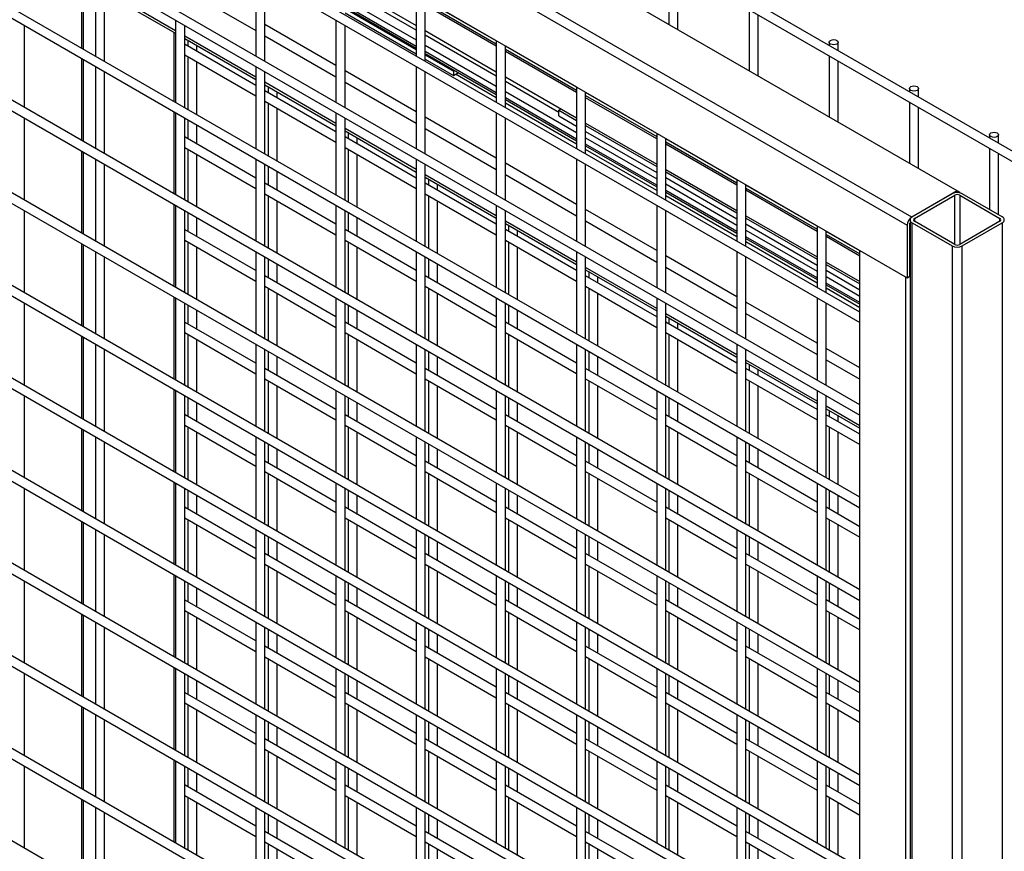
# Model space of a CAD drawing. Header units: inches. Extents: x 0.2 to 10.8, y 0.2 to 8.2.
# Tile 36 of 43: x 8.835 to 9.558, y 6.357 to 6.968. Entities that reach past the tile are written whole.
import ezdxf

# ---------------------------------------------------------------- set-up
doc = ezdxf.new("R2010")
doc.units = ezdxf.units.IN
doc.header["$MEASUREMENT"] = 0

msp = doc.modelspace()

# ---------------------------------------------------------------- linework, layer by layer
for p, q in [((9.52379, 6.8422), (8.14641, 7.63735)), ((9.49036, 6.8229), (8.11297, 7.61804)), ((8.10958, 7.61217), (9.48696, 6.81702)), ((8.10958, 7.57356), (9.48696, 6.77841)), ((9.45226, 6.7531), (8.15065, 7.5045)), ((8.15065, 7.4968), (9.45226, 6.7454)), ((9.45226, 6.68505), (8.15065, 7.43645)), ((8.15065, 7.42875), (9.45226, 6.67735)), ((9.45226, 6.61701), (8.15065, 7.36841)), ((8.15065, 7.36071), (9.45226, 6.60931)), ((9.45226, 6.54896), (8.15065, 7.30036)), ((8.15065, 7.29266), (9.45226, 6.54126)), ((9.45226, 6.48092), (8.15065, 7.23232)), ((8.15065, 7.22462), (9.45226, 6.47322)), ((8.95294, 7.21663), (10.30558, 6.43577)), ((10.30891, 6.44154), (8.95628, 7.2224)), ((9.45226, 6.41287), (8.15065, 7.16427)), ((8.15065, 7.15657), (9.45226, 6.40517)), ((9.45226, 6.34483), (8.15065, 7.09623)), ((8.15065, 7.08853), (9.45226, 6.33713)), ((9.45226, 6.27678), (8.15065, 7.02818)), ((8.15065, 7.02048), (9.45226, 6.26908)), ((9.3119, 7.00941), (9.3119, 6.96452)), ((9.31857, 6.96067), (9.31857, 7.00556)), ((8.88011, 6.99812), (8.88011, 6.9473)), ((8.89044, 7.00168), (8.89044, 6.94133)), ((9.00829, 7.00169), (9.00829, 6.94135)), ((8.88157, 6.94645), (8.88157, 6.99727)), ((8.89711, 6.93749), (8.89711, 6.99783)), ((9.01496, 6.9375), (9.01496, 6.99784)), ((9.07389, 6.99399), (9.12614, 6.96382)), ((8.94937, 6.95986), (8.89711, 6.99003)), ((8.89711, 6.9883), (8.94937, 6.95813)), ((8.95603, 6.9902), (9.00829, 6.96004)), ((9.12614, 6.96042), (9.07389, 6.99059)), ((9.12614, 6.98671), (9.12614, 6.94136)), ((9.07389, 6.98337), (9.12614, 6.95321)), ((9.12614, 6.94838), (9.07389, 6.97854)), ((9.07389, 6.9773), (9.12614, 6.94713)), ((9.13281, 6.93751), (9.13281, 6.98286)), ((9.18507, 6.95239), (9.13281, 6.98255)), ((9.13281, 6.98036), (9.18507, 6.9502)), ((9.18507, 6.94852), (9.13281, 6.97869)), ((9.07389, 6.9763), (9.12614, 6.94613)), ((9.07389, 6.97313), (9.12614, 6.94296)), ((9.37083, 6.97539), (9.37083, 6.9305)), ((9.37749, 6.92665), (9.37749, 6.97154)), ((8.83818, 6.90346), (8.83818, 6.96381)), ((8.94937, 6.96767), (8.94937, 6.90732)), ((8.95603, 6.90347), (8.95603, 6.96382)), ((9.06722, 6.93435), (9.01496, 6.96452)), ((9.06722, 6.96768), (9.06722, 6.90733)), ((9.07389, 6.90348), (9.07389, 6.96383)), ((9.45226, 6.20874), (8.15065, 6.96014)), ((8.94816, 6.95883), (8.94816, 6.90802)), ((9.00829, 6.92584), (8.95603, 6.95601)), ((9.01496, 6.95619), (9.06722, 6.92602)), ((9.13281, 6.95997), (9.18507, 6.9298)), ((9.18507, 6.9264), (9.13281, 6.95657)), ((8.15065, 6.95244), (9.45226, 6.20104)), ((8.95603, 6.95428), (9.00829, 6.92412)), ((8.95628, 6.94973), (8.95603, 6.94984)), ((9.00829, 6.9197), (8.95628, 6.94973)), ((8.95835, 6.95295), (8.95835, 6.94854)), ((8.96502, 6.94469), (8.96502, 6.9491)), ((9.13281, 6.94936), (9.18507, 6.91919)), ((9.18507, 6.95269), (9.18507, 6.90734)), ((9.19174, 6.90349), (9.19174, 6.94884)), ((9.244, 6.91837), (9.19174, 6.94854)), ((9.42975, 6.95146), (9.42975, 6.94907)), ((9.43642, 6.94522), (9.43642, 6.95146)), ((8.95603, 6.94217), (9.00829, 6.91201)), ((8.95835, 6.94084), (8.95835, 6.90213)), ((9.18507, 6.91436), (9.13281, 6.94453)), ((9.13281, 6.94328), (9.18507, 6.91311)), ((9.13281, 6.94228), (9.15357, 6.9303)), ((9.19174, 6.94635), (9.244, 6.91618)), ((9.244, 6.9145), (9.19174, 6.94467)), ((9.42975, 6.94137), (9.42975, 6.89649)), ((8.88011, 6.9396), (8.88011, 6.87926)), ((8.88157, 6.87841), (8.88157, 6.93876)), ((8.89044, 6.93364), (8.89044, 6.87329)), ((8.96502, 6.89828), (8.96502, 6.93699)), ((9.00829, 6.93365), (9.00829, 6.8733)), ((9.12614, 6.93366), (9.12614, 6.87331)), ((9.13281, 6.93912), (9.15357, 6.92713)), ((9.43642, 6.89264), (9.43642, 6.93752)), ((8.89711, 6.86944), (8.89711, 6.92979)), ((9.01496, 6.86945), (9.01496, 6.9298)), ((9.12614, 6.90034), (9.07389, 6.9305)), ((9.13281, 6.86946), (9.13281, 6.92981)), ((9.15357, 6.9303), (9.15443, 6.9308)), ((9.15357, 6.9303), (9.15357, 6.92713)), ((9.15357, 6.92713), (9.15717, 6.92921)), ((9.18507, 6.91055), (9.15496, 6.92794)), ((9.19174, 6.92595), (9.244, 6.89579)), ((9.06722, 6.89183), (9.01496, 6.92199)), ((9.01496, 6.92027), (9.06722, 6.8901)), ((9.01727, 6.91893), (9.01727, 6.91452)), ((9.07389, 6.92217), (9.12614, 6.892)), ((9.23092, 6.89993), (9.19174, 6.92255)), ((9.244, 6.91867), (9.244, 6.87332)), ((9.06722, 6.88569), (9.01496, 6.91585)), ((9.02394, 6.91067), (9.02394, 6.91508)), ((9.19174, 6.91534), (9.244, 6.88517)), ((9.25066, 6.86947), (9.25066, 6.91482)), ((9.30292, 6.88435), (9.25066, 6.91452)), ((9.25066, 6.91233), (9.30292, 6.88216)), ((9.48868, 6.91745), (9.48868, 6.91505)), ((9.49535, 6.91121), (9.49535, 6.91745)), ((9.01496, 6.90816), (9.06722, 6.87799)), ((9.01727, 6.90682), (9.01727, 6.86812)), ((9.244, 6.88034), (9.19174, 6.91051)), ((9.19174, 6.90926), (9.244, 6.87909)), ((9.244, 6.87654), (9.19174, 6.9067)), ((9.30292, 6.88049), (9.25066, 6.91066)), ((9.48868, 6.90736), (9.48868, 6.86247)), ((8.94816, 6.90032), (8.94816, 6.83997)), ((8.94937, 6.89962), (8.94937, 6.83927)), ((9.02394, 6.86427), (9.02394, 6.90297)), ((9.06722, 6.89963), (9.06722, 6.83928)), ((9.18507, 6.89964), (9.18507, 6.83929)), ((9.23092, 6.9016), (9.23242, 6.90247)), ((9.23092, 6.9016), (9.244, 6.89405)), ((9.23092, 6.89734), (9.23092, 6.9016)), ((9.23092, 6.89734), (9.244, 6.88979)), ((9.49535, 6.85862), (9.49535, 6.90351)), ((9.45226, 6.14069), (8.15065, 6.89209)), ((8.83818, 6.83541), (8.83818, 6.89576)), ((8.95603, 6.83542), (8.95603, 6.89577)), ((8.95835, 6.89444), (8.95835, 6.88049)), ((8.96502, 6.87664), (8.96502, 6.89059)), ((9.07389, 6.83544), (9.07389, 6.89578)), ((9.18507, 6.86632), (9.13281, 6.89649)), ((9.19174, 6.83545), (9.19174, 6.89579)), ((9.25066, 6.89194), (9.30292, 6.86177)), ((9.25066, 6.8902), (9.30292, 6.86003)), ((8.15065, 6.88439), (9.45226, 6.13299)), ((9.12614, 6.85781), (9.07389, 6.88798)), ((9.07389, 6.88625), (9.12614, 6.85608)), ((9.0762, 6.88491), (9.0762, 6.8805)), ((9.13281, 6.88815), (9.18507, 6.85798)), ((9.25066, 6.88595), (9.30292, 6.85578)), ((9.30292, 6.88465), (9.30292, 6.83931)), ((9.5476, 6.88343), (9.5476, 6.88104)), ((9.55427, 6.87719), (9.55427, 6.88343)), ((8.95628, 6.88169), (8.95603, 6.88179)), ((9.00829, 6.85166), (8.95628, 6.88169)), ((9.12614, 6.85167), (9.07389, 6.88184)), ((9.08287, 6.87665), (9.08287, 6.88107)), ((9.25066, 6.88132), (9.30292, 6.85116)), ((9.30292, 6.84632), (9.25066, 6.87649)), ((9.25066, 6.87524), (9.30292, 6.84508)), ((9.30959, 6.83546), (9.30959, 6.88081)), ((9.36185, 6.85033), (9.30959, 6.8805)), ((9.30959, 6.87831), (9.36185, 6.84814)), ((9.36185, 6.84647), (9.30959, 6.87664)), ((8.88011, 6.87156), (8.88011, 6.81121)), ((8.88157, 6.81036), (8.88157, 6.87071)), ((8.95603, 6.87413), (9.00829, 6.84396)), ((8.95835, 6.87279), (8.95835, 6.83409)), ((8.96502, 6.83024), (8.96502, 6.86894)), ((9.07389, 6.87414), (9.12614, 6.84397)), ((9.0762, 6.8728), (9.0762, 6.8341)), ((9.08287, 6.83025), (9.08287, 6.86896)), ((9.30292, 6.84252), (9.25066, 6.87269)), ((9.5476, 6.87334), (9.5476, 6.82845)), ((9.55427, 6.8246), (9.55427, 6.86949)), ((8.89044, 6.86559), (8.89044, 6.80524)), ((8.89711, 6.8014), (8.89711, 6.86174)), ((9.00829, 6.8656), (9.00829, 6.80526)), ((9.01496, 6.80141), (9.01496, 6.86175)), ((9.12614, 6.86561), (9.12614, 6.80527)), ((9.13281, 6.80142), (9.13281, 6.86177)), ((9.244, 6.8323), (9.19174, 6.86247)), ((9.244, 6.86563), (9.244, 6.80528)), ((9.25066, 6.80143), (9.25066, 6.86178)), ((9.01727, 6.86042), (9.01727, 6.84647)), ((9.02394, 6.84263), (9.02394, 6.85657)), ((9.18507, 6.82379), (9.13281, 6.85396)), ((9.19174, 6.85414), (9.244, 6.82397)), ((9.30959, 6.85792), (9.36185, 6.82775)), ((9.30959, 6.85618), (9.36185, 6.82601)), ((9.06722, 6.81764), (9.01496, 6.84781)), ((9.13281, 6.85223), (9.18507, 6.82207)), ((9.18507, 6.81765), (9.13281, 6.84782)), ((9.13513, 6.8509), (9.13513, 6.84648)), ((9.14179, 6.84264), (9.14179, 6.84705)), ((9.30959, 6.85193), (9.36185, 6.82176)), ((9.30959, 6.84731), (9.36185, 6.81714)), ((9.36185, 6.85064), (9.36185, 6.80529)), ((9.36851, 6.80144), (9.36851, 6.84679)), ((9.42077, 6.81632), (9.36851, 6.84649)), ((9.01496, 6.84011), (9.06722, 6.80994)), ((9.13281, 6.84012), (9.18507, 6.80995)), ((9.36185, 6.81231), (9.30959, 6.84248)), ((9.30959, 6.84123), (9.36185, 6.81106)), ((9.36851, 6.8443), (9.42077, 6.81413)), ((9.42077, 6.81245), (9.36851, 6.84262)), ((9.52379, 6.8422), (9.49036, 6.8229)), ((9.52011, 6.84007), (9.49065, 6.82306)), ((9.49249, 6.822), (9.52195, 6.83901)), ((9.52195, 6.80287), (9.52195, 6.83901)), ((9.52591, 6.84097), (9.52379, 6.8422)), ((9.52379, 6.84095), (9.52379, 6.8422)), ((9.52557, 6.84077), (9.52591, 6.84097)), ((9.52563, 6.83901), (9.5551, 6.822)), ((9.52563, 6.83901), (9.52563, 6.80287)), ((9.52591, 6.84069), (9.52591, 6.84097)), ((9.55694, 6.82306), (9.52748, 6.84007)), ((8.94816, 6.83227), (8.94816, 6.77193)), ((9.01727, 6.83878), (9.01727, 6.80007)), ((9.02394, 6.79622), (9.02394, 6.83493)), ((9.13513, 6.83879), (9.13513, 6.80008)), ((9.14179, 6.79623), (9.14179, 6.83494)), ((9.36185, 6.8085), (9.30959, 6.83867)), ((8.83818, 6.76737), (8.83818, 6.82772)), ((8.94937, 6.83157), (8.94937, 6.77123)), ((8.95603, 6.76738), (8.95603, 6.82773)), ((8.95835, 6.82639), (8.95835, 6.81245)), ((9.06722, 6.83159), (9.06722, 6.77124)), ((9.07389, 6.76739), (9.07389, 6.82774)), ((9.0762, 6.8264), (9.0762, 6.81246)), ((9.18507, 6.8316), (9.18507, 6.77125)), ((9.19174, 6.7674), (9.19174, 6.82775)), ((9.30292, 6.79829), (9.25066, 6.82845)), ((9.30292, 6.83161), (9.30292, 6.77126)), ((9.30959, 6.76741), (9.30959, 6.82776)), ((9.45226, 6.07265), (8.15065, 6.82405)), ((8.96502, 6.8086), (8.96502, 6.82254)), ((9.08287, 6.80861), (9.08287, 6.82255)), ((9.244, 6.78977), (9.19174, 6.81994)), ((9.19174, 6.81822), (9.244, 6.78805)), ((9.25066, 6.82012), (9.30292, 6.78995)), ((9.36851, 6.8239), (9.42077, 6.79374)), ((9.36851, 6.82217), (9.42077, 6.792)), ((9.36851, 6.81791), (9.42077, 6.78774)), ((9.48909, 6.77963), (9.48909, 6.81824)), ((9.48912, 6.82094), (9.48912, 4.57545)), ((9.49065, 6.81881), (9.52011, 6.8018)), ((9.49065, 4.57332), (9.49065, 6.81881)), ((9.49249, 6.822), (9.49249, 6.81987)), ((9.52195, 6.80287), (9.49249, 6.81987)), ((9.5551, 6.81987), (9.52563, 6.80287)), ((9.52748, 6.8018), (9.55694, 6.81881)), ((9.5551, 6.81987), (9.5551, 6.822)), ((9.55694, 6.81881), (9.55694, 4.57332)), ((8.15065, 6.81635), (9.45226, 6.06495)), ((8.95628, 6.81364), (8.95603, 6.81375)), ((9.00829, 6.78361), (8.95628, 6.81364)), ((9.12614, 6.78362), (9.07389, 6.81379)), ((9.244, 6.78364), (9.19174, 6.8138)), ((9.19405, 6.81688), (9.19405, 6.81247)), ((9.20072, 6.80862), (9.20072, 6.81303)), ((9.36851, 6.81329), (9.42077, 6.78312)), ((9.42077, 6.81662), (9.42077, 6.77127)), ((9.42744, 6.76742), (9.42744, 6.81277)), ((9.45226, 6.79814), (9.42744, 6.81247)), ((9.42744, 6.81028), (9.45226, 6.79595)), ((9.48696, 6.81702), (9.48696, 6.77841)), ((8.88011, 6.80351), (8.88011, 6.74317)), ((8.95603, 6.80608), (9.00829, 6.77592)), ((8.95835, 6.80475), (8.95835, 6.76604)), ((9.07389, 6.8061), (9.12614, 6.77593)), ((9.0762, 6.80476), (9.0762, 6.76605)), ((9.19174, 6.80611), (9.244, 6.77594)), ((9.19405, 6.80477), (9.19405, 6.76607)), ((9.42077, 6.77829), (9.36851, 6.80846)), ((9.36851, 6.80721), (9.42077, 6.77704)), ((9.42077, 6.77448), (9.36851, 6.80465)), ((9.45226, 6.79428), (9.42744, 6.8086)), ((8.88157, 6.74232), (8.88157, 6.80267)), ((8.89044, 6.79755), (8.89044, 6.7372)), ((8.96502, 6.76219), (8.96502, 6.8009)), ((9.00829, 6.79756), (9.00829, 6.73721)), ((9.08287, 6.76221), (9.08287, 6.80091)), ((9.12614, 6.79757), (9.12614, 6.73722)), ((9.20072, 6.76222), (9.20072, 6.80092)), ((9.244, 6.79758), (9.244, 6.73723)), ((9.36185, 6.79759), (9.36185, 6.73724)), ((9.45226, 4.64046), (9.45226, 6.79844)), ((9.52011, 6.8018), (9.52011, 4.55632)), ((9.52748, 4.55632), (9.52748, 6.8018)), ((8.89711, 6.73335), (8.89711, 6.7937)), ((9.01496, 6.73336), (9.01496, 6.79371)), ((9.01727, 6.79237), (9.01727, 6.77843)), ((9.02394, 6.77458), (9.02394, 6.78852)), ((9.13281, 6.73337), (9.13281, 6.79372)), ((9.13513, 6.79238), (9.13513, 6.77844)), ((9.14179, 6.77459), (9.14179, 6.78854)), ((9.25066, 6.73338), (9.25066, 6.79373)), ((9.36185, 6.76427), (9.30959, 6.79444)), ((9.36851, 6.7334), (9.36851, 6.79374)), ((9.42744, 6.78989), (9.45226, 6.77556)), ((9.30292, 6.75576), (9.25066, 6.78593)), ((9.25066, 6.7842), (9.30292, 6.75403)), ((9.25298, 6.78286), (9.25298, 6.77845)), ((9.30959, 6.7861), (9.36185, 6.75593)), ((9.42744, 6.78815), (9.45226, 6.77382)), ((9.42744, 6.7839), (9.45226, 6.76957)), ((9.06722, 6.7496), (9.01496, 6.77976)), ((9.18507, 6.74961), (9.13281, 6.77978)), ((9.30292, 6.74962), (9.25066, 6.77979)), ((9.25964, 6.7746), (9.25964, 6.77902)), ((9.42744, 6.77927), (9.45226, 6.76495)), ((9.45226, 6.76011), (9.42744, 6.77444)), ((9.48569, 6.77914), (9.48569, 4.62116)), ((9.48696, 6.77841), (9.48909, 6.77963)), ((9.01496, 6.77207), (9.06722, 6.7419)), ((9.01727, 6.77073), (9.01727, 6.73203)), ((9.02394, 6.72818), (9.02394, 6.76688)), ((9.13281, 6.77208), (9.18507, 6.74191)), ((9.13513, 6.77074), (9.13513, 6.73204)), ((9.14179, 6.72819), (9.14179, 6.76689)), ((9.25066, 6.77209), (9.30292, 6.74192)), ((9.25298, 6.77075), (9.25298, 6.73205)), ((9.25964, 6.7282), (9.25964, 6.7669)), ((9.42744, 6.77319), (9.45226, 6.75887)), ((9.45226, 6.75631), (9.42744, 6.77064)), ((8.83818, 6.69932), (8.83818, 6.75967)), ((8.94816, 6.76423), (8.94816, 6.70388)), ((8.94937, 6.76353), (8.94937, 6.70318)), ((8.95603, 6.69933), (8.95603, 6.75968)), ((9.06722, 6.76354), (9.06722, 6.70319)), ((9.07389, 6.69935), (9.07389, 6.75969)), ((9.18507, 6.76355), (9.18507, 6.7032)), ((9.19174, 6.69936), (9.19174, 6.7597)), ((9.30292, 6.76356), (9.30292, 6.70322)), ((9.30959, 6.69937), (9.30959, 6.75971)), ((9.42077, 6.73025), (9.36851, 6.76042)), ((9.42077, 6.76357), (9.42077, 6.70323)), ((9.42744, 6.69938), (9.42744, 6.75973)), ((9.45226, 6.0046), (8.15065, 6.756)), ((8.95835, 6.75835), (8.95835, 6.7444)), ((8.96502, 6.74055), (8.96502, 6.7545)), ((9.0762, 6.75836), (9.0762, 6.74441)), ((9.08287, 6.74056), (9.08287, 6.75451)), ((9.19405, 6.75837), (9.19405, 6.74442)), ((9.20072, 6.74057), (9.20072, 6.75452)), ((9.36851, 6.75208), (9.42077, 6.72192)), ((8.95628, 6.7456), (8.95603, 6.7457)), ((9.00829, 6.71557), (8.95628, 6.7456)), ((9.12614, 6.71558), (9.07389, 6.74575)), ((9.244, 6.71559), (9.19174, 6.74576)), ((9.36185, 6.72174), (9.30959, 6.75191)), ((9.30959, 6.75018), (9.36185, 6.72001)), ((9.36185, 6.7156), (9.30959, 6.74577)), ((9.3119, 6.74885), (9.3119, 6.74443)), ((9.31857, 6.74059), (9.31857, 6.745)), ((8.95603, 6.73804), (9.00829, 6.70787)), ((9.07389, 6.73805), (9.12614, 6.70788)), ((9.19174, 6.73806), (9.244, 6.70789)), ((9.30959, 6.73807), (9.36185, 6.7079)), ((8.88011, 6.73547), (8.88011, 6.67512)), ((8.88157, 6.67427), (8.88157, 6.73462)), ((8.95835, 6.7367), (8.95835, 6.698)), ((8.96502, 6.69415), (8.96502, 6.73285)), ((9.0762, 6.73671), (9.0762, 6.69801)), ((9.08287, 6.69416), (9.08287, 6.73287)), ((9.19405, 6.73673), (9.19405, 6.69802)), ((9.20072, 6.69417), (9.20072, 6.73288)), ((9.3119, 6.73674), (9.3119, 6.69803)), ((9.31857, 6.69418), (9.31857, 6.73289)), ((8.89044, 6.7295), (8.89044, 6.66915)), ((8.89711, 6.66531), (8.89711, 6.72565)), ((9.00829, 6.72951), (9.00829, 6.66917)), ((9.01496, 6.66532), (9.01496, 6.72566)), ((9.01727, 6.72433), (9.01727, 6.71038)), ((9.12614, 6.72952), (9.12614, 6.66918)), ((9.13281, 6.66533), (9.13281, 6.72568)), ((9.13513, 6.72434), (9.13513, 6.71039)), ((9.244, 6.72954), (9.244, 6.66919)), ((9.25066, 6.66534), (9.25066, 6.72569)), ((9.25298, 6.72435), (9.25298, 6.71041)), ((9.36185, 6.72955), (9.36185, 6.6692)), ((9.36851, 6.66535), (9.36851, 6.7257)), ((9.45226, 6.71208), (9.42744, 6.7264)), ((9.02394, 6.70654), (9.02394, 6.72048)), ((9.14179, 6.70655), (9.14179, 6.72049)), ((9.25964, 6.70656), (9.25964, 6.7205)), ((9.42077, 6.68772), (9.36851, 6.71789)), ((9.36851, 6.71617), (9.42077, 6.686)), ((9.42744, 6.71807), (9.45226, 6.70374)), ((9.06722, 6.68155), (9.01496, 6.71172)), ((9.18507, 6.68156), (9.13281, 6.71173)), ((9.30292, 6.68157), (9.25066, 6.71174)), ((9.42077, 6.68158), (9.36851, 6.71175)), ((9.37083, 6.71483), (9.37083, 6.71042)), ((9.37749, 6.70657), (9.37749, 6.71098)), ((9.01496, 6.70402), (9.06722, 6.67385)), ((9.01727, 6.70269), (9.01727, 6.66398)), ((9.13281, 6.70403), (9.18507, 6.67386)), ((9.13513, 6.7027), (9.13513, 6.66399)), ((9.25066, 6.70404), (9.30292, 6.67388)), ((9.25298, 6.70271), (9.25298, 6.664)), ((9.36851, 6.70406), (9.42077, 6.67389)), ((9.37083, 6.70272), (9.37083, 6.66401)), ((8.94816, 6.69618), (8.94816, 6.63584)), ((8.94937, 6.69548), (8.94937, 6.63514)), ((9.02394, 6.66013), (9.02394, 6.69884)), ((9.06722, 6.6955), (9.06722, 6.63515)), ((9.14179, 6.66014), (9.14179, 6.69885)), ((9.18507, 6.69551), (9.18507, 6.63516)), ((9.25964, 6.66015), (9.25964, 6.69886)), ((9.30292, 6.69552), (9.30292, 6.63517)), ((9.37749, 6.66017), (9.37749, 6.69887)), ((9.42077, 6.69553), (9.42077, 6.63518)), ((8.83818, 6.63128), (8.83818, 6.69163)), ((8.95603, 6.63129), (8.95603, 6.69164)), ((8.95835, 6.6903), (8.95835, 6.67636)), ((9.07389, 6.6313), (9.07389, 6.69165)), ((9.0762, 6.69031), (9.0762, 6.67637)), ((9.19174, 6.63131), (9.19174, 6.69166)), ((9.19405, 6.69032), (9.19405, 6.67638)), ((9.30959, 6.63132), (9.30959, 6.69167)), ((9.3119, 6.69033), (9.3119, 6.67639)), ((9.42744, 6.63133), (9.42744, 6.69168)), ((8.96502, 6.67251), (8.96502, 6.68645)), ((9.08287, 6.67252), (9.08287, 6.68646)), ((9.20072, 6.67253), (9.20072, 6.68647)), ((9.31857, 6.67254), (9.31857, 6.68648)), ((9.45226, 6.66955), (9.42744, 6.68388)), ((9.42744, 6.68215), (9.45226, 6.66782)), ((9.42975, 6.68081), (9.42975, 6.6764)), ((8.95628, 6.67755), (8.95603, 6.67766)), ((9.00829, 6.64752), (8.95628, 6.67755)), ((9.12614, 6.64753), (9.07389, 6.6777)), ((9.244, 6.64755), (9.19174, 6.67771)), ((9.36185, 6.64756), (9.30959, 6.67772)), ((9.45226, 6.66341), (9.42744, 6.67774)), ((9.43642, 6.67255), (9.43642, 6.67696)), ((8.88011, 6.66742), (8.88011, 6.60708)), ((8.88157, 6.60623), (8.88157, 6.66658)), ((8.95603, 6.66999), (9.00829, 6.63983)), ((8.95835, 6.66866), (8.95835, 6.62995)), ((9.07389, 6.67), (9.12614, 6.63984)), ((9.0762, 6.66867), (9.0762, 6.62996)), ((9.19174, 6.67002), (9.244, 6.63985)), ((9.19405, 6.66868), (9.19405, 6.62997)), ((9.30959, 6.67003), (9.36185, 6.63986)), ((9.3119, 6.66869), (9.3119, 6.62999)), ((9.42744, 6.67004), (9.45226, 6.65571)), ((9.42975, 6.6687), (9.42975, 6.63)), ((8.89044, 6.66146), (8.89044, 6.60111)), ((8.96502, 6.6261), (8.96502, 6.66481)), ((9.00829, 6.66147), (9.00829, 6.60112)), ((9.08287, 6.62612), (9.08287, 6.66482)), ((9.12614, 6.66148), (9.12614, 6.60113)), ((9.20072, 6.62613), (9.20072, 6.66483)), ((9.244, 6.66149), (9.244, 6.60114)), ((9.31857, 6.62614), (9.31857, 6.66484)), ((9.36185, 6.6615), (9.36185, 6.60115)), ((9.43642, 6.62615), (9.43642, 6.66485)), ((8.89711, 6.59726), (8.89711, 6.65761)), ((9.01496, 6.59727), (9.01496, 6.65762)), ((9.01727, 6.65628), (9.01727, 6.64234)), ((9.02394, 6.63849), (9.02394, 6.65243)), ((9.13281, 6.59728), (9.13281, 6.65763)), ((9.13513, 6.65629), (9.13513, 6.64235)), ((9.14179, 6.6385), (9.14179, 6.65245)), ((9.25066, 6.59729), (9.25066, 6.65764)), ((9.25298, 6.65631), (9.25298, 6.64236)), ((9.25964, 6.63851), (9.25964, 6.65246)), ((9.36851, 6.59731), (9.36851, 6.65765)), ((9.37083, 6.65632), (9.37083, 6.64237)), ((9.37749, 6.63852), (9.37749, 6.65247)), ((9.06722, 6.61351), (9.01496, 6.64367)), ((9.18507, 6.61352), (9.13281, 6.64369)), ((9.30292, 6.61353), (9.25066, 6.6437)), ((9.42077, 6.61354), (9.36851, 6.64371)), ((9.01496, 6.63598), (9.06722, 6.60581)), ((9.01727, 6.63464), (9.01727, 6.59594)), ((9.02394, 6.59209), (9.02394, 6.63079)), ((9.13281, 6.63599), (9.18507, 6.60582)), ((9.13513, 6.63465), (9.13513, 6.59595)), ((9.14179, 6.5921), (9.14179, 6.6308)), ((9.25066, 6.636), (9.30292, 6.60583)), ((9.25298, 6.63466), (9.25298, 6.59596)), ((9.25964, 6.59211), (9.25964, 6.63081)), ((9.36851, 6.63601), (9.42077, 6.60584)), ((9.37083, 6.63467), (9.37083, 6.59597)), ((9.37749, 6.59212), (9.37749, 6.63083)), ((8.83818, 6.56323), (8.83818, 6.62358)), ((8.94816, 6.62814), (8.94816, 6.56779)), ((8.94937, 6.62744), (8.94937, 6.56709)), ((8.95603, 6.56324), (8.95603, 6.62359)), ((8.95835, 6.62226), (8.95835, 6.60831)), ((9.06722, 6.62745), (9.06722, 6.5671)), ((9.07389, 6.56325), (9.07389, 6.6236)), ((9.0762, 6.62227), (9.0762, 6.60832)), ((9.18507, 6.62746), (9.18507, 6.56711)), ((9.19174, 6.56327), (9.19174, 6.62361)), ((9.19405, 6.62228), (9.19405, 6.60833)), ((9.30292, 6.62747), (9.30292, 6.56713)), ((9.30959, 6.56328), (9.30959, 6.62362)), ((9.3119, 6.62229), (9.3119, 6.60834)), ((9.42077, 6.62748), (9.42077, 6.56714)), ((9.42744, 6.56329), (9.42744, 6.62364)), ((9.42975, 6.6223), (9.42975, 6.60835)), ((8.96502, 6.60446), (8.96502, 6.61841)), ((9.08287, 6.60447), (9.08287, 6.61842)), ((9.20072, 6.60448), (9.20072, 6.61843)), ((9.31857, 6.6045), (9.31857, 6.61844)), ((9.43642, 6.60451), (9.43642, 6.61845)), ((8.95628, 6.60951), (8.95603, 6.60961)), ((9.00829, 6.57948), (8.95628, 6.60951)), ((9.12614, 6.57949), (9.07389, 6.60966)), ((9.244, 6.5795), (9.19174, 6.60967)), ((9.36185, 6.57951), (9.30959, 6.60968)), ((9.45226, 6.59536), (9.42744, 6.60969)), ((8.95603, 6.60195), (9.00829, 6.57178)), ((8.95835, 6.60061), (8.95835, 6.56191)), ((9.07389, 6.60196), (9.12614, 6.57179)), ((9.0762, 6.60062), (9.0762, 6.56192)), ((9.19174, 6.60197), (9.244, 6.5718)), ((9.19405, 6.60063), (9.19405, 6.56193)), ((9.30959, 6.60198), (9.36185, 6.57181)), ((9.3119, 6.60065), (9.3119, 6.56194)), ((9.42744, 6.60199), (9.45226, 6.58767)), ((9.42975, 6.60066), (9.42975, 6.56195)), ((8.88011, 6.59938), (8.88011, 6.53903)), ((8.88157, 6.53818), (8.88157, 6.59853)), ((8.89044, 6.59341), (8.89044, 6.53306)), ((8.96502, 6.55806), (8.96502, 6.59676)), ((9.00829, 6.59342), (9.00829, 6.53308)), ((9.08287, 6.55807), (9.08287, 6.59678)), ((9.12614, 6.59343), (9.12614, 6.53309)), ((9.20072, 6.55808), (9.20072, 6.59679)), ((9.244, 6.59344), (9.244, 6.5331)), ((9.31857, 6.55809), (9.31857, 6.5968)), ((9.36185, 6.59346), (9.36185, 6.53311)), ((9.43642, 6.5581), (9.43642, 6.59681)), ((8.89711, 6.52922), (8.89711, 6.58956)), ((9.01496, 6.52923), (9.01496, 6.58957)), ((9.01727, 6.58824), (9.01727, 6.57429)), ((9.13281, 6.52924), (9.13281, 6.58959)), ((9.13513, 6.58825), (9.13513, 6.5743)), ((9.25066, 6.52925), (9.25066, 6.5896)), ((9.25298, 6.58826), (9.25298, 6.57432)), ((9.36851, 6.52926), (9.36851, 6.58961)), ((9.37083, 6.58827), (9.37083, 6.57433)), ((9.02394, 6.57044), (9.02394, 6.58439)), ((9.14179, 6.57046), (9.14179, 6.5844)), ((9.25964, 6.57047), (9.25964, 6.58441)), ((9.37749, 6.57048), (9.37749, 6.58442)), ((9.06722, 6.54546), (9.01496, 6.57563)), ((9.18507, 6.54547), (9.13281, 6.57564)), ((9.30292, 6.54548), (9.25066, 6.57565)), ((9.42077, 6.54549), (9.36851, 6.57566)), ((9.01496, 6.56793), (9.06722, 6.53776)), ((9.01727, 6.5666), (9.01727, 6.52789)), ((9.13281, 6.56794), (9.18507, 6.53777)), ((9.13513, 6.56661), (9.13513, 6.5279)), ((9.25066, 6.56795), (9.30292, 6.53779)), ((9.25298, 6.56662), (9.25298, 6.52791)), ((9.36851, 6.56797), (9.42077, 6.5378)), ((9.37083, 6.56663), (9.37083, 6.52792)), ((8.94816, 6.56009), (8.94816, 6.49975)), ((8.94937, 6.55939), (8.94937, 6.49905)), ((9.02394, 6.52404), (9.02394, 6.56275)), ((9.06722, 6.55941), (9.06722, 6.49906)), ((9.14179, 6.52405), (9.14179, 6.56276)), ((9.18507, 6.55942), (9.18507, 6.49907)), ((9.25964, 6.52406), (9.25964, 6.56277)), ((9.30292, 6.55943), (9.30292, 6.49908)), ((9.37749, 6.52408), (9.37749, 6.56278)), ((9.42077, 6.55944), (9.42077, 6.49909)), ((8.83818, 6.49519), (8.83818, 6.55554)), ((8.95603, 6.4952), (8.95603, 6.55555)), ((8.95835, 6.55421), (8.95835, 6.54027)), ((8.96502, 6.53642), (8.96502, 6.55036)), ((9.07389, 6.49521), (9.07389, 6.55556)), ((9.0762, 6.55422), (9.0762, 6.54028)), ((9.08287, 6.53643), (9.08287, 6.55037)), ((9.19174, 6.49522), (9.19174, 6.55557)), ((9.19405, 6.55423), (9.19405, 6.54029)), ((9.20072, 6.53644), (9.20072, 6.55038)), ((9.30959, 6.49523), (9.30959, 6.55558)), ((9.3119, 6.55424), (9.3119, 6.5403)), ((9.31857, 6.53645), (9.31857, 6.55039)), ((9.42744, 6.49524), (9.42744, 6.55559)), ((9.42975, 6.55425), (9.42975, 6.54031)), ((9.43642, 6.53646), (9.43642, 6.55041)), ((8.95628, 6.54146), (8.95603, 6.54157)), ((9.00829, 6.51143), (8.95628, 6.54146)), ((9.12614, 6.51144), (9.07389, 6.54161)), ((9.244, 6.51146), (9.19174, 6.54162)), ((9.36185, 6.51147), (9.30959, 6.54163)), ((9.45226, 6.52732), (9.42744, 6.54165)), ((8.88011, 6.53133), (8.88011, 6.47098)), ((8.88157, 6.47014), (8.88157, 6.53049)), ((8.95603, 6.5339), (9.00829, 6.50374)), ((8.95835, 6.53257), (8.95835, 6.49386)), ((8.96502, 6.49001), (8.96502, 6.52872)), ((9.07389, 6.53391), (9.12614, 6.50375)), ((9.0762, 6.53258), (9.0762, 6.49387)), ((9.08287, 6.49003), (9.08287, 6.52873)), ((9.19174, 6.53393), (9.244, 6.50376)), ((9.19405, 6.53259), (9.19405, 6.49388)), ((9.20072, 6.49004), (9.20072, 6.52874)), ((9.30959, 6.53394), (9.36185, 6.50377)), ((9.3119, 6.5326), (9.3119, 6.4939)), ((9.31857, 6.49005), (9.31857, 6.52875)), ((9.42744, 6.53395), (9.45226, 6.51962)), ((9.42975, 6.53261), (9.42975, 6.49391)), ((9.43642, 6.49006), (9.43642, 6.52876)), ((8.89044, 6.52537), (8.89044, 6.46502)), ((8.89711, 6.46117), (8.89711, 6.52152)), ((9.00829, 6.52538), (9.00829, 6.46503)), ((9.01496, 6.46118), (9.01496, 6.52153)), ((9.12614, 6.52539), (9.12614, 6.46504)), ((9.13281, 6.46119), (9.13281, 6.52154)), ((9.244, 6.5254), (9.244, 6.46505)), ((9.25066, 6.4612), (9.25066, 6.52155)), ((9.36185, 6.52541), (9.36185, 6.46506)), ((9.36851, 6.46122), (9.36851, 6.52156)), ((9.01727, 6.52019), (9.01727, 6.50625)), ((9.02394, 6.5024), (9.02394, 6.51634)), ((9.13513, 6.5202), (9.13513, 6.50626)), ((9.14179, 6.50241), (9.14179, 6.51636)), ((9.25298, 6.52022), (9.25298, 6.50627)), ((9.25964, 6.50242), (9.25964, 6.51637)), ((9.37083, 6.52023), (9.37083, 6.50628)), ((9.37749, 6.50243), (9.37749, 6.51638)), ((9.06722, 6.47742), (9.01496, 6.50758)), ((9.18507, 6.47743), (9.13281, 6.5076)), ((9.30292, 6.47744), (9.25066, 6.50761)), ((9.42077, 6.47745), (9.36851, 6.50762)), ((9.01496, 6.49989), (9.06722, 6.46972)), ((9.13281, 6.4999), (9.18507, 6.46973)), ((9.25066, 6.49991), (9.30292, 6.46974)), ((9.36851, 6.49992), (9.42077, 6.46975)), ((8.94816, 6.49205), (8.94816, 6.4317)), ((9.01727, 6.49855), (9.01727, 6.45985)), ((9.02394, 6.456), (9.02394, 6.4947)), ((9.13513, 6.49856), (9.13513, 6.45986)), ((9.14179, 6.45601), (9.14179, 6.49471)), ((9.25298, 6.49857), (9.25298, 6.45987)), ((9.25964, 6.45602), (9.25964, 6.49472)), ((9.37083, 6.49858), (9.37083, 6.45988)), ((9.37749, 6.45603), (9.37749, 6.49474)), ((8.83818, 6.42714), (8.83818, 6.48749)), ((8.94937, 6.49135), (8.94937, 6.431)), ((8.95603, 6.42715), (8.95603, 6.4875)), ((8.95835, 6.48616), (8.95835, 6.47222)), ((9.06722, 6.49136), (9.06722, 6.43101)), ((9.07389, 6.42716), (9.07389, 6.48751)), ((9.0762, 6.48618), (9.0762, 6.47223)), ((9.18507, 6.49137), (9.18507, 6.43102)), ((9.19174, 6.42718), (9.19174, 6.48752)), ((9.19405, 6.48619), (9.19405, 6.47224)), ((9.30292, 6.49138), (9.30292, 6.43104)), ((9.30959, 6.42719), (9.30959, 6.48753)), ((9.3119, 6.4862), (9.3119, 6.47225)), ((9.42077, 6.49139), (9.42077, 6.43105)), ((9.42744, 6.4272), (9.42744, 6.48755)), ((9.42975, 6.48621), (9.42975, 6.47226)), ((8.96502, 6.46837), (8.96502, 6.48232)), ((9.08287, 6.46838), (9.08287, 6.48233)), ((9.20072, 6.46839), (9.20072, 6.48234)), ((9.31857, 6.4684), (9.31857, 6.48235)), ((9.43642, 6.46842), (9.43642, 6.48236)), ((8.95628, 6.47342), (8.95603, 6.47352)), ((9.00829, 6.44339), (8.95628, 6.47342)), ((9.12614, 6.4434), (9.07389, 6.47357)), ((9.244, 6.44341), (9.19174, 6.47358)), ((9.36185, 6.44342), (9.30959, 6.47359)), ((9.45226, 6.45927), (9.42744, 6.4736)), ((8.88011, 6.46329), (8.88011, 6.40294)), ((8.95603, 6.46586), (9.00829, 6.43569)), ((8.95835, 6.46452), (8.95835, 6.42582)), ((9.07389, 6.46587), (9.12614, 6.4357)), ((9.0762, 6.46453), (9.0762, 6.42583)), ((9.19174, 6.46588), (9.244, 6.43571)), ((9.19405, 6.46454), (9.19405, 6.42584)), ((9.30959, 6.46589), (9.36185, 6.43572)), ((9.3119, 6.46456), (9.3119, 6.42585)), ((9.42744, 6.4659), (9.45226, 6.45158)), ((9.42975, 6.46457), (9.42975, 6.42586)), ((8.88157, 6.40209), (8.88157, 6.46244)), ((8.89044, 6.45732), (8.89044, 6.39697)), ((8.96502, 6.42197), (8.96502, 6.46067)), ((9.00829, 6.45733), (9.00829, 6.39699)), ((9.08287, 6.42198), (9.08287, 6.46069)), ((9.12614, 6.45734), (9.12614, 6.397)), ((9.20072, 6.42199), (9.20072, 6.4607)), ((9.244, 6.45735), (9.244, 6.39701)), ((9.31857, 6.422), (9.31857, 6.46071)), ((9.36185, 6.45737), (9.36185, 6.39702)), ((9.43642, 6.42201), (9.43642, 6.46072)), ((8.89711, 6.39313), (8.89711, 6.45347)), ((9.01496, 6.39314), (9.01496, 6.45348)), ((9.01727, 6.45215), (9.01727, 6.4382)), ((9.02394, 6.43435), (9.02394, 6.4483)), ((9.13281, 6.39315), (9.13281, 6.4535)), ((9.13513, 6.45216), (9.13513, 6.43821)), ((9.14179, 6.43437), (9.14179, 6.44831)), ((9.25066, 6.39316), (9.25066, 6.45351)), ((9.25298, 6.45217), (9.25298, 6.43823)), ((9.25964, 6.43438), (9.25964, 6.44832)), ((9.36851, 6.39317), (9.36851, 6.45352)), ((9.37083, 6.45218), (9.37083, 6.43824)), ((9.37749, 6.43439), (9.37749, 6.44833)), ((9.06722, 6.40937), (9.01496, 6.43954)), ((9.18507, 6.40938), (9.13281, 6.43955)), ((9.30292, 6.40939), (9.25066, 6.43956)), ((9.42077, 6.4094), (9.36851, 6.43957)), ((9.01496, 6.43184), (9.06722, 6.40167)), ((9.01727, 6.43051), (9.01727, 6.3918)), ((9.02394, 6.38795), (9.02394, 6.42666)), ((9.13281, 6.43185), (9.18507, 6.40168)), ((9.13513, 6.43052), (9.13513, 6.39181)), ((9.14179, 6.38796), (9.14179, 6.42667)), ((9.25066, 6.43186), (9.30292, 6.4017)), ((9.25298, 6.43053), (9.25298, 6.39182)), ((9.25964, 6.38797), (9.25964, 6.42668)), ((9.36851, 6.43187), (9.42077, 6.40171)), ((9.37083, 6.43054), (9.37083, 6.39183)), ((9.37749, 6.38799), (9.37749, 6.42669)), ((8.83818, 6.3591), (8.83818, 6.41944)), ((8.94816, 6.424), (8.94816, 6.36366)), ((8.94937, 6.4233), (8.94937, 6.36296)), ((8.95603, 6.35911), (8.95603, 6.41946)), ((9.06722, 6.42332), (9.06722, 6.36297)), ((9.07389, 6.35912), (9.07389, 6.41947)), ((9.18507, 6.42333), (9.18507, 6.36298)), ((9.19174, 6.35913), (9.19174, 6.41948)), ((9.30292, 6.42334), (9.30292, 6.36299)), ((9.30959, 6.35914), (9.30959, 6.41949)), ((9.42077, 6.42335), (9.42077, 6.363)), ((9.42744, 6.35915), (9.42744, 6.4195)), ((8.95835, 6.41812), (8.95835, 6.40418)), ((8.96502, 6.40033), (8.96502, 6.41427)), ((9.0762, 6.41813), (9.0762, 6.40419)), ((9.08287, 6.40034), (9.08287, 6.41428)), ((9.19405, 6.41814), (9.19405, 6.4042)), ((9.20072, 6.40035), (9.20072, 6.41429)), ((9.3119, 6.41815), (9.3119, 6.40421)), ((9.31857, 6.40036), (9.31857, 6.4143)), ((9.42975, 6.41816), (9.42975, 6.40422)), ((9.43642, 6.40037), (9.43642, 6.41432)), ((8.95628, 6.40537), (8.95603, 6.40548)), ((9.00829, 6.37534), (8.95628, 6.40537)), ((9.12614, 6.37535), (9.07389, 6.40552)), ((9.244, 6.37537), (9.19174, 6.40553)), ((9.36185, 6.37538), (9.30959, 6.40554)), ((9.45226, 6.39123), (9.42744, 6.40556)), ((8.95603, 6.39781), (9.00829, 6.36765)), ((9.07389, 6.39782), (9.12614, 6.36766)), ((9.19174, 6.39784), (9.244, 6.36767)), ((9.30959, 6.39785), (9.36185, 6.36768)), ((9.42744, 6.39786), (9.45226, 6.38353)), ((8.88011, 6.39524), (8.88011, 6.33489)), ((8.88157, 6.33405), (8.88157, 6.3944)), ((8.95835, 6.39648), (8.95835, 6.35777)), ((8.96502, 6.35392), (8.96502, 6.39263)), ((9.0762, 6.39649), (9.0762, 6.35778)), ((9.08287, 6.35394), (9.08287, 6.39264)), ((9.19405, 6.3965), (9.19405, 6.35779)), ((9.20072, 6.35395), (9.20072, 6.39265)), ((9.3119, 6.39651), (9.3119, 6.35781)), ((9.31857, 6.35396), (9.31857, 6.39266)), ((9.42975, 6.39652), (9.42975, 6.35782)), ((9.43642, 6.35397), (9.43642, 6.39267)), ((8.89044, 6.38928), (8.89044, 6.32893)), ((8.89711, 6.32508), (8.89711, 6.38543)), ((9.00829, 6.38929), (9.00829, 6.32894)), ((9.01496, 6.32509), (9.01496, 6.38544)), ((9.01727, 6.3841), (9.01727, 6.37016)), ((9.12614, 6.3893), (9.12614, 6.32895)), ((9.13281, 6.3251), (9.13281, 6.38545)), ((9.13513, 6.38411), (9.13513, 6.37017)), ((9.244, 6.38931), (9.244, 6.32896)), ((9.25066, 6.32511), (9.25066, 6.38546)), ((9.25298, 6.38412), (9.25298, 6.37018)), ((9.36185, 6.38932), (9.36185, 6.32897)), ((9.36851, 6.32512), (9.36851, 6.38547)), ((9.37083, 6.38414), (9.37083, 6.37019)), ((9.02394, 6.36631), (9.02394, 6.38025)), ((9.14179, 6.36632), (9.14179, 6.38027)), ((9.25964, 6.36633), (9.25964, 6.38028)), ((9.37749, 6.36634), (9.37749, 6.38029)), ((9.06722, 6.34133), (9.01496, 6.37149)), ((9.18507, 6.34134), (9.13281, 6.37151)), ((9.30292, 6.34135), (9.25066, 6.37152)), ((9.42077, 6.34136), (9.36851, 6.37153)), ((9.01496, 6.3638), (9.06722, 6.33363)), ((9.01727, 6.36246), (9.01727, 6.32376)), ((9.13281, 6.36381), (9.18507, 6.33364)), ((9.13513, 6.36247), (9.13513, 6.32377)), ((9.25066, 6.36382), (9.30292, 6.33365)), ((9.25298, 6.36248), (9.25298, 6.32378)), ((9.36851, 6.36383), (9.42077, 6.33366)), ((9.37083, 6.36249), (9.37083, 6.32379)), ((9.02394, 6.31991), (9.02394, 6.35861)), ((9.14179, 6.31992), (9.14179, 6.35862)), ((9.25964, 6.31993), (9.25964, 6.35863)), ((9.37749, 6.31994), (9.37749, 6.35865))]:
    msp.add_line(p, q)
at = {"flags": 128}
for points in [[(9.43544, 6.95282), (9.43617, 6.9522), (9.43642, 6.95146), (9.43617, 6.95073), (9.43544, 6.9501), (9.43436, 6.94968), (9.43309, 6.94954), (9.43181, 6.94968), (9.43073, 6.9501), (9.43001, 6.95073), (9.42975, 6.95146), (9.43001, 6.9522), (9.43073, 6.95282), (9.43181, 6.95324), (9.43309, 6.95339), (9.43436, 6.95324), (9.43544, 6.95282)], [(9.49437, 6.91881), (9.49509, 6.91818), (9.49535, 6.91745), (9.49509, 6.91671), (9.49437, 6.91608), (9.49329, 6.91567), (9.49201, 6.91552), (9.49074, 6.91567), (9.48966, 6.91608), (9.48893, 6.91671), (9.48868, 6.91745), (9.48893, 6.91818), (9.48966, 6.91881), (9.49074, 6.91922), (9.49201, 6.91937), (9.49329, 6.91922), (9.49437, 6.91881)], [(9.55329, 6.88479), (9.55402, 6.88416), (9.55427, 6.88343), (9.55402, 6.88269), (9.55329, 6.88207), (9.55221, 6.88165), (9.55094, 6.8815), (9.54966, 6.88165), (9.54858, 6.88207), (9.54786, 6.88269), (9.5476, 6.88343), (9.54786, 6.88416), (9.54858, 6.88479), (9.54966, 6.88521), (9.55094, 6.88535), (9.55221, 6.88521), (9.55329, 6.88479)], [(9.48909, 6.81824), (9.48911, 6.81854), (9.48912, 6.81861)]]:
    msp.add_lwpolyline(points, dxfattribs=at)
for centre, radius, start, end in [((9.52379, 6.83296), 0.00801, 62.60967, 117.39033), ((9.52379, 6.83545), 0.004, 62.60967, 117.39033), ((9.49433, 6.81668), 0.00738, 122.60548, 177.39452), ((9.49145, 6.82094), 0.00227, 110.78342, 249.21658), ((9.49289, 6.82094), 0.00114, 110.78342, 249.21658), ((9.55469, 6.82094), 0.00114, 290.78342, 69.21658), ((9.55613, 6.82094), 0.00227, 290.78342, 69.21658), ((9.52379, 6.80642), 0.004, 242.60967, 297.39033), ((9.52379, 6.80891), 0.00801, 242.60967, 297.39033)]:
    msp.add_arc(centre, radius, start, end)

doc.saveas('drawing.dxf')
